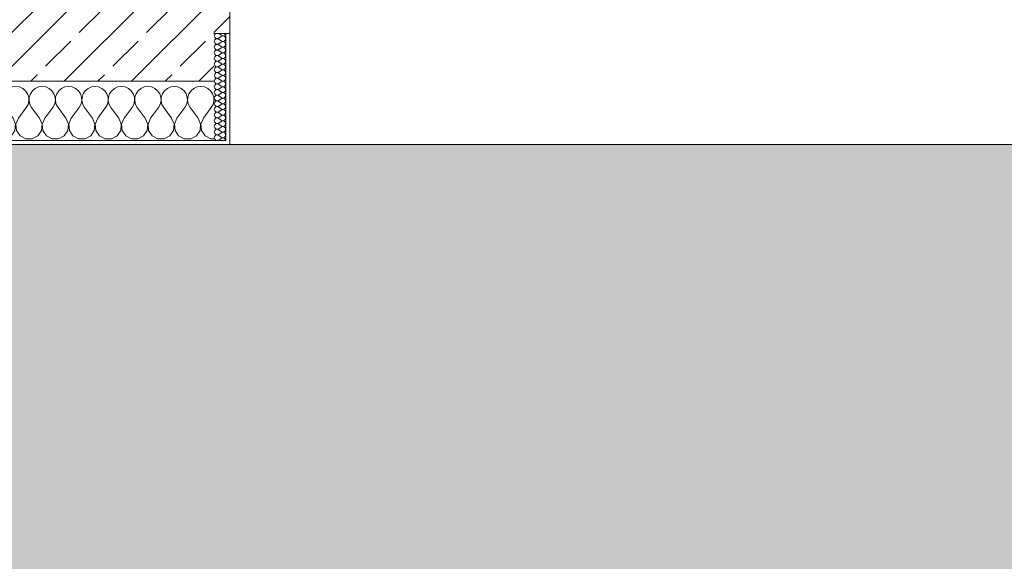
# Model space of a CAD drawing. Header units: metres. Extents: x -3.6 to 84.5, y -11 to 16.8.
# Tile 245 of 256: x 47.4 to 49.9, y -1.2 to 0.2. Entities that reach past the tile are written whole.
import ezdxf

# ---------------------------------------------------------------- set-up
doc = ezdxf.new("R2010")
doc.units = ezdxf.units.M
doc.header["$MEASUREMENT"] = 0
doc.layers.add('302 - Elemente.Schraffur', color=7, linetype='Continuous')
doc.layers.add('604 - Struktur.Wand Aussen', color=7, linetype='Continuous')
pattern_1 = [(0, (0, 0), (0, 0.08660254), [0, -0.05]), (0, (0.025, 0.0433), (0, 0.08660254), [0, -0.05])]

# ---------------------------------------------------------------- blocks, each defined once
blk = doc.blocks.new('*X87')
at = {"layer": '604 - Struktur.Wand Aussen', "color": 7, "linetype": 'Continuous', "lineweight": 5}
for p, q in [((46.8246, -0.0192), (46.82, -0.0154)), ((46.8298, -0.0268), (46.8246, -0.0192)), ((46.8421, -0.0192), (46.8369, -0.0268)), ((46.8491, -0.0133), (46.8421, -0.0192)), ((46.8576, -0.0096), (46.8491, -0.0133)), ((46.8667, -0.0083), (46.8576, -0.0096)), ((46.8758, -0.0096), (46.8667, -0.0083)), ((46.8842, -0.0133), (46.8758, -0.0096)), ((46.8913, -0.0192), (46.8842, -0.0133)), ((46.8965, -0.0268), (46.8913, -0.0192)), ((46.9087, -0.0192), (46.9035, -0.0268)), ((46.9158, -0.0133), (46.9087, -0.0192)), ((46.9242, -0.0096), (46.9158, -0.0133)), ((46.9333, -0.0083), (46.9242, -0.0096)), ((46.9424, -0.0096), (46.9333, -0.0083)), ((46.9509, -0.0133), (46.9424, -0.0096)), ((46.9579, -0.0192), (46.9509, -0.0133)), ((46.9631, -0.0268), (46.9579, -0.0192)), ((46.9754, -0.0192), (46.9702, -0.0268)), ((46.9825, -0.0133), (46.9754, -0.0192)), ((46.9909, -0.0096), (46.9825, -0.0133)), ((47, -0.0083), (46.9909, -0.0096)), ((47.0091, -0.0096), (47, -0.0083)), ((47.0175, -0.0133), (47.0091, -0.0096)), ((47.0246, -0.0192), (47.0175, -0.0133)), ((47.0298, -0.0268), (47.0246, -0.0192)), ((47.0421, -0.0192), (47.0369, -0.0268)), ((47.0491, -0.0133), (47.0421, -0.0192)), ((47.0576, -0.0096), (47.0491, -0.0133)), ((47.0667, -0.0083), (47.0576, -0.0096)), ((47.0758, -0.0096), (47.0667, -0.0083)), ((47.0842, -0.0133), (47.0758, -0.0096)), ((47.0913, -0.0192), (47.0842, -0.0133)), ((47.0965, -0.0268), (47.0913, -0.0192)), ((47.1087, -0.0192), (47.1035, -0.0268)), ((47.1158, -0.0133), (47.1087, -0.0192)), ((47.1242, -0.0096), (47.1158, -0.0133)), ((47.1333, -0.0083), (47.1242, -0.0096)), ((47.1424, -0.0096), (47.1333, -0.0083)), ((47.1509, -0.0133), (47.1424, -0.0096)), ((47.1579, -0.0192), (47.1509, -0.0133)), ((47.1631, -0.0268), (47.1579, -0.0192)), ((47.1754, -0.0192), (47.1702, -0.0268)), ((47.1825, -0.0133), (47.1754, -0.0192)), ((47.1909, -0.0096), (47.1825, -0.0133)), ((47.2, -0.0083), (47.1909, -0.0096)), ((47.2091, -0.0096), (47.2, -0.0083)), ((47.2175, -0.0133), (47.2091, -0.0096)), ((47.2246, -0.0192), (47.2175, -0.0133)), ((47.2298, -0.0268), (47.2246, -0.0192)), ((47.2421, -0.0192), (47.2369, -0.0268)), ((47.2491, -0.0133), (47.2421, -0.0192)), ((47.2576, -0.0096), (47.2491, -0.0133)), ((47.2667, -0.0083), (47.2576, -0.0096)), ((47.2758, -0.0096), (47.2667, -0.0083)), ((47.2842, -0.0133), (47.2758, -0.0096)), ((47.2913, -0.0192), (47.2842, -0.0133)), ((47.2965, -0.0268), (47.2913, -0.0192)), ((47.3087, -0.0192), (47.3035, -0.0268)), ((47.3158, -0.0133), (47.3087, -0.0192)), ((47.3242, -0.0096), (47.3158, -0.0133)), ((47.3333, -0.0083), (47.3242, -0.0096)), ((47.3424, -0.0096), (47.3333, -0.0083)), ((47.3509, -0.0133), (47.3424, -0.0096)), ((47.3579, -0.0192), (47.3509, -0.0133)), ((47.3631, -0.0268), (47.3579, -0.0192)), ((47.3754, -0.0192), (47.3702, -0.0268)), ((47.3825, -0.0133), (47.3754, -0.0192)), ((47.3909, -0.0096), (47.3825, -0.0133)), ((47.4, -0.0083), (47.3909, -0.0096)), ((47.4091, -0.0096), (47.4, -0.0083)), ((47.4175, -0.0133), (47.4091, -0.0096)), ((47.4246, -0.0192), (47.4175, -0.0133)), ((47.4298, -0.0268), (47.4246, -0.0192)), ((47.4421, -0.0192), (47.4369, -0.0268)), ((47.4491, -0.0133), (47.4421, -0.0192)), ((47.4576, -0.0096), (47.4491, -0.0133)), ((47.4667, -0.0083), (47.4576, -0.0096)), ((47.4758, -0.0096), (47.4667, -0.0083)), ((47.4842, -0.0133), (47.4758, -0.0096)), ((47.4913, -0.0192), (47.4842, -0.0133)), ((47.4965, -0.0268), (47.4913, -0.0192)), ((47.5087, -0.0192), (47.5035, -0.0268)), ((47.5158, -0.0133), (47.5087, -0.0192)), ((47.5242, -0.0096), (47.5158, -0.0133)), ((47.5333, -0.0083), (47.5242, -0.0096)), ((47.5424, -0.0096), (47.5333, -0.0083)), ((47.5509, -0.0133), (47.5424, -0.0096)), ((47.5579, -0.0192), (47.5509, -0.0133)), ((47.5631, -0.0268), (47.5579, -0.0192)), ((47.5754, -0.0192), (47.5702, -0.0268)), ((47.5825, -0.0133), (47.5754, -0.0192)), ((47.5909, -0.0096), (47.5825, -0.0133)), ((47.6, -0.0083), (47.5909, -0.0096)), ((47.6091, -0.0096), (47.6, -0.0083)), ((47.6175, -0.0133), (47.6091, -0.0096)), ((47.6246, -0.0192), (47.6175, -0.0133)), ((47.6298, -0.0268), (47.6246, -0.0192)), ((47.6421, -0.0192), (47.6369, -0.0268)), ((47.6491, -0.0133), (47.6421, -0.0192)), ((47.6576, -0.0096), (47.6491, -0.0133)), ((47.6667, -0.0083), (47.6576, -0.0096)), ((47.6758, -0.0096), (47.6667, -0.0083)), ((47.6842, -0.0133), (47.6758, -0.0096)), ((47.6913, -0.0192), (47.6842, -0.0133)), ((47.6965, -0.0268), (47.6913, -0.0192)), ((47.7087, -0.0192), (47.7035, -0.0268)), ((47.7158, -0.0133), (47.7087, -0.0192)), ((47.7242, -0.0096), (47.7158, -0.0133)), ((47.7333, -0.0083), (47.7242, -0.0096)), ((47.7424, -0.0096), (47.7333, -0.0083)), ((47.7509, -0.0133), (47.7424, -0.0096)), ((47.7579, -0.0192), (47.7509, -0.0133)), ((47.7631, -0.0268), (47.7579, -0.0192)), ((47.7754, -0.0192), (47.7702, -0.0268)), ((47.7825, -0.0133), (47.7754, -0.0192)), ((47.7909, -0.0096), (47.7825, -0.0133)), ((47.8, -0.0083), (47.7909, -0.0096)), ((47.8091, -0.0096), (47.8, -0.0083)), ((47.8175, -0.0133), (47.8091, -0.0096)), ((47.8246, -0.0192), (47.8175, -0.0133)), ((47.8298, -0.0268), (47.8246, -0.0192)), ((47.8421, -0.0192), (47.8369, -0.0268)), ((47.8491, -0.0133), (47.8421, -0.0192)), ((47.8576, -0.0096), (47.8491, -0.0133)), ((47.8667, -0.0083), (47.8576, -0.0096)), ((47.8758, -0.0096), (47.8667, -0.0083)), ((47.8842, -0.0133), (47.8758, -0.0096)), ((47.8913, -0.0192), (47.8842, -0.0133)), ((47.8965, -0.0268), (47.8913, -0.0192)), ((46.8328, -0.0355), (46.8298, -0.0268)), ((46.8311, -0.0536), (46.8332, -0.0447)), ((46.8332, -0.0447), (46.8328, -0.0355)), ((46.8339, -0.0355), (46.8335, -0.0447)), ((46.8335, -0.0447), (46.8355, -0.0536)), ((46.8369, -0.0268), (46.8339, -0.0355)), ((46.8994, -0.0355), (46.8965, -0.0268)), ((46.8978, -0.0536), (46.8999, -0.0447)), ((46.8999, -0.0447), (46.8994, -0.0355)), ((46.9006, -0.0355), (46.9001, -0.0447)), ((46.9001, -0.0447), (46.9022, -0.0536)), ((46.9035, -0.0268), (46.9006, -0.0355)), ((46.9661, -0.0355), (46.9631, -0.0268)), ((46.9645, -0.0536), (46.9665, -0.0447)), ((46.9665, -0.0447), (46.9661, -0.0355)), ((46.9672, -0.0355), (46.9668, -0.0447)), ((46.9668, -0.0447), (46.9689, -0.0536)), ((46.9702, -0.0268), (46.9672, -0.0355)), ((47.0328, -0.0355), (47.0298, -0.0268)), ((47.0311, -0.0536), (47.0332, -0.0447)), ((47.0332, -0.0447), (47.0328, -0.0355)), ((47.0339, -0.0355), (47.0335, -0.0447)), ((47.0335, -0.0447), (47.0355, -0.0536)), ((47.0369, -0.0268), (47.0339, -0.0355)), ((47.0994, -0.0355), (47.0965, -0.0268)), ((47.0978, -0.0536), (47.0999, -0.0447)), ((47.0999, -0.0447), (47.0994, -0.0355)), ((47.1006, -0.0355), (47.1001, -0.0447)), ((47.1001, -0.0447), (47.1022, -0.0536)), ((47.1035, -0.0268), (47.1006, -0.0355)), ((47.1661, -0.0355), (47.1631, -0.0268)), ((47.1645, -0.0536), (47.1665, -0.0447)), ((47.1665, -0.0447), (47.1661, -0.0355)), ((47.1672, -0.0355), (47.1668, -0.0447)), ((47.1668, -0.0447), (47.1689, -0.0536)), ((47.1702, -0.0268), (47.1672, -0.0355)), ((47.2328, -0.0355), (47.2298, -0.0268)), ((47.2311, -0.0536), (47.2332, -0.0447)), ((47.2332, -0.0447), (47.2328, -0.0355)), ((47.2339, -0.0355), (47.2335, -0.0447)), ((47.2335, -0.0447), (47.2355, -0.0536)), ((47.2369, -0.0268), (47.2339, -0.0355)), ((47.2994, -0.0355), (47.2965, -0.0268)), ((47.2978, -0.0536), (47.2999, -0.0447)), ((47.2999, -0.0447), (47.2994, -0.0355)), ((47.3006, -0.0355), (47.3001, -0.0447)), ((47.3001, -0.0447), (47.3022, -0.0536)), ((47.3035, -0.0268), (47.3006, -0.0355)), ((47.3661, -0.0355), (47.3631, -0.0268)), ((47.3645, -0.0536), (47.3665, -0.0447)), ((47.3665, -0.0447), (47.3661, -0.0355)), ((47.3672, -0.0355), (47.3668, -0.0447)), ((47.3668, -0.0447), (47.3689, -0.0536)), ((47.3702, -0.0268), (47.3672, -0.0355)), ((47.4328, -0.0355), (47.4298, -0.0268)), ((47.4311, -0.0536), (47.4332, -0.0447)), ((47.4332, -0.0447), (47.4328, -0.0355)), ((47.4339, -0.0355), (47.4335, -0.0447)), ((47.4335, -0.0447), (47.4355, -0.0536)), ((47.4369, -0.0268), (47.4339, -0.0355)), ((47.4994, -0.0355), (47.4965, -0.0268)), ((47.4978, -0.0536), (47.4999, -0.0447)), ((47.4999, -0.0447), (47.4994, -0.0355)), ((47.5006, -0.0355), (47.5001, -0.0447)), ((47.5001, -0.0447), (47.5022, -0.0536)), ((47.5035, -0.0268), (47.5006, -0.0355)), ((47.5661, -0.0355), (47.5631, -0.0268)), ((47.5645, -0.0536), (47.5665, -0.0447)), ((47.5665, -0.0447), (47.5661, -0.0355)), ((47.5672, -0.0355), (47.5668, -0.0447)), ((47.5668, -0.0447), (47.5689, -0.0536)), ((47.5702, -0.0268), (47.5672, -0.0355)), ((47.6328, -0.0355), (47.6298, -0.0268)), ((47.6311, -0.0536), (47.6332, -0.0447)), ((47.6332, -0.0447), (47.6328, -0.0355)), ((47.6339, -0.0355), (47.6335, -0.0447)), ((47.6335, -0.0447), (47.6355, -0.0536)), ((47.6369, -0.0268), (47.6339, -0.0355)), ((47.6994, -0.0355), (47.6965, -0.0268)), ((47.6978, -0.0536), (47.6999, -0.0447)), ((47.6999, -0.0447), (47.6994, -0.0355)), ((47.7006, -0.0355), (47.7001, -0.0447)), ((47.7001, -0.0447), (47.7022, -0.0536)), ((47.7035, -0.0268), (47.7006, -0.0355)), ((47.7661, -0.0355), (47.7631, -0.0268)), ((47.7645, -0.0536), (47.7665, -0.0447)), ((47.7665, -0.0447), (47.7661, -0.0355)), ((47.7672, -0.0355), (47.7668, -0.0447)), ((47.7668, -0.0447), (47.7689, -0.0536)), ((47.7702, -0.0268), (47.7672, -0.0355)), ((47.8328, -0.0355), (47.8298, -0.0268)), ((47.8311, -0.0536), (47.8332, -0.0447)), ((47.8332, -0.0447), (47.8328, -0.0355)), ((47.8339, -0.0355), (47.8335, -0.0447)), ((47.8335, -0.0447), (47.8355, -0.0536)), ((47.8369, -0.0268), (47.8339, -0.0355)), ((47.8994, -0.0355), (47.8965, -0.0268)), ((47.8978, -0.0536), (47.8999, -0.0447)), ((47.8999, -0.0447), (47.8994, -0.0355)), ((46.82, -0.0706), (46.8267, -0.0617)), ((46.8267, -0.0617), (46.8311, -0.0536)), ((46.8355, -0.0536), (46.84, -0.0617)), ((46.86, -0.0883), (46.84, -0.0617)), ((46.8733, -0.0883), (46.8933, -0.0617)), ((46.8933, -0.0617), (46.8978, -0.0536)), ((46.9022, -0.0536), (46.9067, -0.0617)), ((46.9267, -0.0883), (46.9067, -0.0617)), ((46.94, -0.0883), (46.96, -0.0617)), ((46.96, -0.0617), (46.9645, -0.0536)), ((46.9689, -0.0536), (46.9733, -0.0617)), ((46.9933, -0.0883), (46.9733, -0.0617)), ((47.0067, -0.0883), (47.0267, -0.0617)), ((47.0267, -0.0617), (47.0311, -0.0536)), ((47.0355, -0.0536), (47.04, -0.0617)), ((47.06, -0.0883), (47.04, -0.0617)), ((47.0733, -0.0883), (47.0933, -0.0617)), ((47.0933, -0.0617), (47.0978, -0.0536)), ((47.1022, -0.0536), (47.1067, -0.0617)), ((47.1267, -0.0883), (47.1067, -0.0617)), ((47.14, -0.0883), (47.16, -0.0617)), ((47.16, -0.0617), (47.1645, -0.0536)), ((47.1689, -0.0536), (47.1733, -0.0617)), ((47.1933, -0.0883), (47.1733, -0.0617)), ((47.2067, -0.0883), (47.2267, -0.0617)), ((47.2267, -0.0617), (47.2311, -0.0536)), ((47.2355, -0.0536), (47.24, -0.0617)), ((47.26, -0.0883), (47.24, -0.0617)), ((47.2733, -0.0883), (47.2933, -0.0617)), ((47.2933, -0.0617), (47.2978, -0.0536)), ((47.3022, -0.0536), (47.3067, -0.0617)), ((47.3267, -0.0883), (47.3067, -0.0617)), ((47.34, -0.0883), (47.36, -0.0617)), ((47.36, -0.0617), (47.3645, -0.0536)), ((47.3689, -0.0536), (47.3733, -0.0617)), ((47.3933, -0.0883), (47.3733, -0.0617)), ((47.4067, -0.0883), (47.4267, -0.0617)), ((47.4267, -0.0617), (47.4311, -0.0536)), ((47.4355, -0.0536), (47.44, -0.0617)), ((47.46, -0.0883), (47.44, -0.0617)), ((47.4733, -0.0883), (47.4933, -0.0617)), ((47.4933, -0.0617), (47.4978, -0.0536)), ((47.5022, -0.0536), (47.5067, -0.0617)), ((47.5267, -0.0883), (47.5067, -0.0617)), ((47.54, -0.0883), (47.56, -0.0617)), ((47.56, -0.0617), (47.5645, -0.0536)), ((47.5689, -0.0536), (47.5733, -0.0617)), ((47.5933, -0.0883), (47.5733, -0.0617)), ((47.6067, -0.0883), (47.6267, -0.0617)), ((47.6267, -0.0617), (47.6311, -0.0536)), ((47.6355, -0.0536), (47.64, -0.0617)), ((47.66, -0.0883), (47.64, -0.0617)), ((47.6733, -0.0883), (47.6933, -0.0617)), ((47.6933, -0.0617), (47.6978, -0.0536)), ((47.7022, -0.0536), (47.7067, -0.0617)), ((47.7267, -0.0883), (47.7067, -0.0617)), ((47.74, -0.0883), (47.76, -0.0617)), ((47.76, -0.0617), (47.7645, -0.0536)), ((47.7689, -0.0536), (47.7733, -0.0617)), ((47.7933, -0.0883), (47.7733, -0.0617)), ((47.8067, -0.0883), (47.8267, -0.0617)), ((47.8267, -0.0617), (47.8311, -0.0536)), ((47.8355, -0.0536), (47.84, -0.0617)), ((47.86, -0.0883), (47.84, -0.0617)), ((47.8733, -0.0883), (47.8933, -0.0617)), ((47.8933, -0.0617), (47.8978, -0.0536)), ((46.8663, -0.1033), (46.86, -0.0883)), ((46.8733, -0.0883), (46.867, -0.1033)), ((46.933, -0.1033), (46.9267, -0.0883)), ((46.94, -0.0883), (46.9337, -0.1033)), ((46.9996, -0.1033), (46.9933, -0.0883)), ((47.0067, -0.0883), (47.0004, -0.1033)), ((47.0663, -0.1033), (47.06, -0.0883)), ((47.0733, -0.0883), (47.067, -0.1033)), ((47.133, -0.1033), (47.1267, -0.0883)), ((47.14, -0.0883), (47.1337, -0.1033)), ((47.1996, -0.1033), (47.1933, -0.0883)), ((47.2067, -0.0883), (47.2004, -0.1033)), ((47.2663, -0.1033), (47.26, -0.0883)), ((47.2733, -0.0883), (47.267, -0.1033)), ((47.333, -0.1033), (47.3267, -0.0883)), ((47.34, -0.0883), (47.3337, -0.1033)), ((47.3996, -0.1033), (47.3933, -0.0883)), ((47.4067, -0.0883), (47.4004, -0.1033)), ((47.4663, -0.1033), (47.46, -0.0883)), ((47.4733, -0.0883), (47.467, -0.1033)), ((47.533, -0.1033), (47.5267, -0.0883)), ((47.54, -0.0883), (47.5337, -0.1033)), ((47.5996, -0.1033), (47.5933, -0.0883)), ((47.6067, -0.0883), (47.6004, -0.1033)), ((47.6663, -0.1033), (47.66, -0.0883)), ((47.6733, -0.0883), (47.667, -0.1033)), ((47.733, -0.1033), (47.7267, -0.0883)), ((47.74, -0.0883), (47.7337, -0.1033)), ((47.7996, -0.1033), (47.7933, -0.0883)), ((47.8067, -0.0883), (47.8004, -0.1033)), ((47.8663, -0.1033), (47.86, -0.0883)), ((47.8733, -0.0883), (47.867, -0.1033)), ((46.8558, -0.133), (46.8648, -0.1195)), ((46.8648, -0.1195), (46.8663, -0.1033)), ((46.867, -0.1033), (46.8686, -0.1195)), ((46.8686, -0.1195), (46.8776, -0.133)), ((46.9224, -0.133), (46.9314, -0.1195)), ((46.9314, -0.1195), (46.933, -0.1033)), ((46.9337, -0.1033), (46.9352, -0.1195)), ((46.9352, -0.1195), (46.9442, -0.133)), ((46.9891, -0.133), (46.9981, -0.1195)), ((46.9981, -0.1195), (46.9996, -0.1033)), ((47.0004, -0.1033), (47.0019, -0.1195)), ((47.0019, -0.1195), (47.0109, -0.133)), ((47.0558, -0.133), (47.0648, -0.1195)), ((47.0648, -0.1195), (47.0663, -0.1033)), ((47.067, -0.1033), (47.0686, -0.1195)), ((47.0686, -0.1195), (47.0776, -0.133)), ((47.1224, -0.133), (47.1314, -0.1195)), ((47.1314, -0.1195), (47.133, -0.1033)), ((47.1337, -0.1033), (47.1352, -0.1195)), ((47.1352, -0.1195), (47.1442, -0.133)), ((47.1891, -0.133), (47.1981, -0.1195)), ((47.1981, -0.1195), (47.1996, -0.1033)), ((47.2004, -0.1033), (47.2019, -0.1195)), ((47.2019, -0.1195), (47.2109, -0.133)), ((47.2558, -0.133), (47.2648, -0.1195)), ((47.2648, -0.1195), (47.2663, -0.1033)), ((47.267, -0.1033), (47.2686, -0.1195)), ((47.2686, -0.1195), (47.2776, -0.133)), ((47.3224, -0.133), (47.3314, -0.1195)), ((47.3314, -0.1195), (47.333, -0.1033)), ((47.3337, -0.1033), (47.3352, -0.1195)), ((47.3352, -0.1195), (47.3442, -0.133)), ((47.3891, -0.133), (47.3981, -0.1195)), ((47.3981, -0.1195), (47.3996, -0.1033)), ((47.4004, -0.1033), (47.4019, -0.1195)), ((47.4019, -0.1195), (47.4109, -0.133)), ((47.4558, -0.133), (47.4648, -0.1195)), ((47.4648, -0.1195), (47.4663, -0.1033)), ((47.467, -0.1033), (47.4686, -0.1195)), ((47.4686, -0.1195), (47.4776, -0.133)), ((47.5224, -0.133), (47.5314, -0.1195)), ((47.5314, -0.1195), (47.533, -0.1033)), ((47.5337, -0.1033), (47.5352, -0.1195)), ((47.5352, -0.1195), (47.5442, -0.133)), ((47.5891, -0.133), (47.5981, -0.1195)), ((47.5981, -0.1195), (47.5996, -0.1033)), ((47.6004, -0.1033), (47.6019, -0.1195)), ((47.6019, -0.1195), (47.6109, -0.133)), ((47.6558, -0.133), (47.6648, -0.1195)), ((47.6648, -0.1195), (47.6663, -0.1033)), ((47.667, -0.1033), (47.6686, -0.1195)), ((47.6686, -0.1195), (47.6776, -0.133)), ((47.7224, -0.133), (47.7314, -0.1195)), ((47.7314, -0.1195), (47.733, -0.1033)), ((47.7337, -0.1033), (47.7352, -0.1195)), ((47.7352, -0.1195), (47.7442, -0.133)), ((47.7891, -0.133), (47.7981, -0.1195)), ((47.7981, -0.1195), (47.7996, -0.1033)), ((47.8004, -0.1033), (47.8019, -0.1195)), ((47.8019, -0.1195), (47.8109, -0.133)), ((47.8558, -0.133), (47.8648, -0.1195)), ((47.8648, -0.1195), (47.8663, -0.1033)), ((47.867, -0.1033), (47.8686, -0.1195)), ((47.8686, -0.1195), (47.8776, -0.133)), ((46.82, -0.1379), (46.8252, -0.1407)), ((46.8252, -0.1407), (46.8415, -0.1407)), ((46.8415, -0.1407), (46.8558, -0.133)), ((46.8776, -0.133), (46.8919, -0.1407)), ((46.8919, -0.1407), (46.9081, -0.1407)), ((46.9081, -0.1407), (46.9224, -0.133)), ((46.9442, -0.133), (46.9585, -0.1407)), ((46.9585, -0.1407), (46.9748, -0.1407)), ((46.9748, -0.1407), (46.9891, -0.133)), ((47.0109, -0.133), (47.0252, -0.1407)), ((47.0252, -0.1407), (47.0415, -0.1407)), ((47.0415, -0.1407), (47.0558, -0.133)), ((47.0776, -0.133), (47.0919, -0.1407)), ((47.0919, -0.1407), (47.1081, -0.1407)), ((47.1081, -0.1407), (47.1224, -0.133)), ((47.1442, -0.133), (47.1585, -0.1407)), ((47.1585, -0.1407), (47.1748, -0.1407)), ((47.1748, -0.1407), (47.1891, -0.133)), ((47.2109, -0.133), (47.2252, -0.1407)), ((47.2252, -0.1407), (47.2415, -0.1407)), ((47.2415, -0.1407), (47.2558, -0.133)), ((47.2776, -0.133), (47.2919, -0.1407)), ((47.2919, -0.1407), (47.3081, -0.1407)), ((47.3081, -0.1407), (47.3224, -0.133)), ((47.3442, -0.133), (47.3585, -0.1407)), ((47.3585, -0.1407), (47.3748, -0.1407)), ((47.3748, -0.1407), (47.3891, -0.133)), ((47.4109, -0.133), (47.4252, -0.1407)), ((47.4252, -0.1407), (47.4415, -0.1407)), ((47.4415, -0.1407), (47.4558, -0.133)), ((47.4776, -0.133), (47.4919, -0.1407)), ((47.4919, -0.1407), (47.5081, -0.1407)), ((47.5081, -0.1407), (47.5224, -0.133)), ((47.5442, -0.133), (47.5585, -0.1407)), ((47.5585, -0.1407), (47.5748, -0.1407)), ((47.5748, -0.1407), (47.5891, -0.133)), ((47.6109, -0.133), (47.6252, -0.1407)), ((47.6252, -0.1407), (47.6415, -0.1407)), ((47.6415, -0.1407), (47.6558, -0.133)), ((47.6776, -0.133), (47.6919, -0.1407)), ((47.6919, -0.1407), (47.7081, -0.1407)), ((47.7081, -0.1407), (47.7224, -0.133)), ((47.7442, -0.133), (47.7585, -0.1407)), ((47.7585, -0.1407), (47.7748, -0.1407)), ((47.7748, -0.1407), (47.7891, -0.133)), ((47.8109, -0.133), (47.8252, -0.1407)), ((47.8252, -0.1407), (47.8415, -0.1407)), ((47.8415, -0.1407), (47.8558, -0.133)), ((47.8776, -0.133), (47.8919, -0.1407)), ((47.8919, -0.1407), (47.9, -0.1407))]:
    blk.add_line(p, q, dxfattribs=at)
blk = doc.blocks.new('*X123')
at = {"layer": '604 - Struktur.Wand Aussen', "color": 7, "linetype": 'Continuous', "lineweight": 5}
for p, q in [((47.9039, 0.125), (47.9018, 0.123)), ((47.9121, 0.125), (47.9178, 0.1207)), ((47.9282, 0.1227), (47.929, 0.1245)), ((47.929, 0.1245), (47.9291, 0.125)), ((47.9018, 0.123), (47.9007, 0.1193)), ((47.9007, 0.1193), (47.9018, 0.1155)), ((47.9018, 0.1088), (47.9007, 0.105)), ((47.9007, 0.105), (47.9018, 0.1012)), ((47.9018, 0.1155), (47.9047, 0.1129)), ((47.9047, 0.1114), (47.9018, 0.1088)), ((47.9018, 0.1012), (47.9047, 0.0986)), ((47.9047, 0.1129), (47.9085, 0.1122)), ((47.9085, 0.1121), (47.9047, 0.1114)), ((47.9085, 0.1122), (47.9121, 0.1136)), ((47.9121, 0.1107), (47.9085, 0.1121)), ((47.9121, 0.1136), (47.9178, 0.1179)), ((47.9121, 0.1107), (47.9178, 0.1064)), ((47.9121, 0.0993), (47.9178, 0.1036)), ((47.9178, 0.1207), (47.9196, 0.1198)), ((47.9196, 0.1188), (47.9178, 0.1179)), ((47.9178, 0.1064), (47.9196, 0.1055)), ((47.9196, 0.1045), (47.9178, 0.1036)), ((47.9196, 0.1198), (47.9215, 0.1193)), ((47.9215, 0.1193), (47.9196, 0.1188)), ((47.9196, 0.1055), (47.9215, 0.105)), ((47.9215, 0.105), (47.9196, 0.1045)), ((47.9215, 0.1193), (47.9235, 0.1194)), ((47.9235, 0.1192), (47.9215, 0.1193)), ((47.9215, 0.105), (47.9235, 0.1051)), ((47.9235, 0.1049), (47.9215, 0.105)), ((47.9235, 0.1194), (47.9253, 0.12)), ((47.9253, 0.1185), (47.9235, 0.1192)), ((47.9235, 0.1051), (47.9253, 0.1058)), ((47.9253, 0.1042), (47.9235, 0.1049)), ((47.9253, 0.12), (47.927, 0.1212)), ((47.927, 0.1174), (47.9253, 0.1185)), ((47.9253, 0.1058), (47.927, 0.1069)), ((47.927, 0.1031), (47.9253, 0.1042)), ((47.927, 0.1212), (47.9282, 0.1227)), ((47.9282, 0.1159), (47.927, 0.1174)), ((47.927, 0.1069), (47.9282, 0.1084)), ((47.9282, 0.1016), (47.927, 0.1031)), ((47.929, 0.1141), (47.9282, 0.1159)), ((47.9282, 0.1084), (47.929, 0.1102)), ((47.929, 0.0998), (47.9282, 0.1016)), ((47.9293, 0.1121), (47.929, 0.1141)), ((47.929, 0.1102), (47.9293, 0.1121)), ((47.9293, 0.0979), (47.929, 0.0998)), ((47.9018, 0.0945), (47.9007, 0.0907)), ((47.9007, 0.0907), (47.9018, 0.087)), ((47.9018, 0.0802), (47.9007, 0.0764)), ((47.9007, 0.0764), (47.9018, 0.0727)), ((47.9047, 0.0971), (47.9018, 0.0945)), ((47.9018, 0.087), (47.9047, 0.0843)), ((47.9047, 0.0828), (47.9018, 0.0802)), ((47.9047, 0.0986), (47.9085, 0.0979)), ((47.9085, 0.0978), (47.9047, 0.0971)), ((47.9047, 0.0843), (47.9085, 0.0836)), ((47.9085, 0.0835), (47.9047, 0.0828)), ((47.9085, 0.0979), (47.9121, 0.0993)), ((47.9121, 0.0964), (47.9085, 0.0978)), ((47.9085, 0.0836), (47.9121, 0.085)), ((47.9121, 0.0821), (47.9085, 0.0835)), ((47.9121, 0.0964), (47.9178, 0.0921)), ((47.9121, 0.085), (47.9178, 0.0893)), ((47.9121, 0.0821), (47.9178, 0.0779)), ((47.9121, 0.0707), (47.9178, 0.075)), ((47.9178, 0.0921), (47.9196, 0.0912)), ((47.9196, 0.0902), (47.9178, 0.0893)), ((47.9178, 0.0779), (47.9196, 0.0769)), ((47.9196, 0.076), (47.9178, 0.075)), ((47.9196, 0.0912), (47.9215, 0.0907)), ((47.9215, 0.0907), (47.9196, 0.0902)), ((47.9196, 0.0769), (47.9215, 0.0765)), ((47.9215, 0.0764), (47.9196, 0.076)), ((47.9215, 0.0907), (47.9235, 0.0908)), ((47.9235, 0.0906), (47.9215, 0.0907)), ((47.9215, 0.0765), (47.9235, 0.0766)), ((47.9235, 0.0763), (47.9215, 0.0764)), ((47.9235, 0.0908), (47.9253, 0.0915)), ((47.9253, 0.09), (47.9235, 0.0906)), ((47.9235, 0.0766), (47.9253, 0.0772)), ((47.9253, 0.0757), (47.9235, 0.0763)), ((47.9253, 0.0915), (47.927, 0.0926)), ((47.927, 0.0888), (47.9253, 0.09)), ((47.9253, 0.0772), (47.927, 0.0783)), ((47.927, 0.0746), (47.9253, 0.0757)), ((47.927, 0.0926), (47.9282, 0.0941)), ((47.9282, 0.0873), (47.927, 0.0888)), ((47.927, 0.0783), (47.9282, 0.0798)), ((47.9282, 0.073), (47.927, 0.0746)), ((47.9282, 0.0941), (47.929, 0.0959)), ((47.929, 0.0855), (47.9282, 0.0873)), ((47.9282, 0.0798), (47.929, 0.0816)), ((47.929, 0.0959), (47.9293, 0.0979)), ((47.9293, 0.0836), (47.929, 0.0855)), ((47.929, 0.0816), (47.9293, 0.0836)), ((47.9018, 0.0659), (47.9007, 0.0621)), ((47.9007, 0.0621), (47.9018, 0.0584)), ((47.9018, 0.0516), (47.9007, 0.0479)), ((47.9018, 0.0727), (47.9047, 0.07)), ((47.9047, 0.0685), (47.9018, 0.0659)), ((47.9018, 0.0584), (47.9047, 0.0558)), ((47.9047, 0.0542), (47.9018, 0.0516)), ((47.9047, 0.07), (47.9085, 0.0693)), ((47.9085, 0.0693), (47.9047, 0.0685)), ((47.9047, 0.0558), (47.9085, 0.055)), ((47.9085, 0.055), (47.9047, 0.0542)), ((47.9085, 0.0693), (47.9121, 0.0707)), ((47.9121, 0.0679), (47.9085, 0.0693)), ((47.9085, 0.055), (47.9121, 0.0564)), ((47.9121, 0.0536), (47.9085, 0.055)), ((47.9121, 0.0679), (47.9178, 0.0636)), ((47.9121, 0.0564), (47.9178, 0.0607)), ((47.9121, 0.0536), (47.9178, 0.0493)), ((47.9178, 0.0636), (47.9196, 0.0626)), ((47.9196, 0.0617), (47.9178, 0.0607)), ((47.9196, 0.0626), (47.9215, 0.0622)), ((47.9215, 0.0621), (47.9196, 0.0617)), ((47.9215, 0.0622), (47.9235, 0.0623)), ((47.9235, 0.062), (47.9215, 0.0621)), ((47.9235, 0.0623), (47.9253, 0.0629)), ((47.9253, 0.0614), (47.9235, 0.062)), ((47.9253, 0.0629), (47.927, 0.064)), ((47.927, 0.0603), (47.9253, 0.0614)), ((47.9253, 0.0486), (47.927, 0.0497)), ((47.927, 0.064), (47.9282, 0.0655)), ((47.9282, 0.0588), (47.927, 0.0603)), ((47.927, 0.0497), (47.9282, 0.0512)), ((47.929, 0.0712), (47.9282, 0.073)), ((47.9282, 0.0655), (47.929, 0.0673)), ((47.929, 0.057), (47.9282, 0.0588)), ((47.9282, 0.0512), (47.929, 0.053)), ((47.9293, 0.0693), (47.929, 0.0712)), ((47.929, 0.0673), (47.9293, 0.0693)), ((47.9293, 0.055), (47.929, 0.057)), ((47.929, 0.053), (47.9293, 0.055)), ((47.9007, 0.0479), (47.9018, 0.0441)), ((47.9018, 0.0373), (47.9007, 0.0336)), ((47.9007, 0.0336), (47.9018, 0.0298)), ((47.9018, 0.0441), (47.9047, 0.0415)), ((47.9047, 0.04), (47.9018, 0.0373)), ((47.9018, 0.0298), (47.9047, 0.0272)), ((47.9047, 0.0257), (47.9018, 0.023)), ((47.9047, 0.0415), (47.9085, 0.0407)), ((47.9085, 0.0407), (47.9047, 0.04)), ((47.9047, 0.0272), (47.9085, 0.0265)), ((47.9085, 0.0264), (47.9047, 0.0257)), ((47.9085, 0.0407), (47.9121, 0.0421)), ((47.9121, 0.0393), (47.9085, 0.0407)), ((47.9085, 0.0265), (47.9121, 0.0279)), ((47.9121, 0.025), (47.9085, 0.0264)), ((47.9121, 0.0421), (47.9178, 0.0464)), ((47.9121, 0.0393), (47.9178, 0.035)), ((47.9121, 0.0279), (47.9178, 0.0321)), ((47.9121, 0.025), (47.9178, 0.0207)), ((47.9178, 0.0493), (47.9196, 0.0483)), ((47.9196, 0.0474), (47.9178, 0.0464)), ((47.9178, 0.035), (47.9196, 0.034)), ((47.9196, 0.0331), (47.9178, 0.0321)), ((47.9196, 0.0483), (47.9215, 0.0479)), ((47.9215, 0.0478), (47.9196, 0.0474)), ((47.9196, 0.034), (47.9215, 0.0336)), ((47.9215, 0.0335), (47.9196, 0.0331)), ((47.9215, 0.0479), (47.9235, 0.048)), ((47.9235, 0.0477), (47.9215, 0.0478)), ((47.9215, 0.0336), (47.9235, 0.0337)), ((47.9235, 0.0334), (47.9215, 0.0335)), ((47.9235, 0.048), (47.9253, 0.0486)), ((47.9253, 0.0471), (47.9235, 0.0477)), ((47.9235, 0.0337), (47.9253, 0.0343)), ((47.9253, 0.0328), (47.9235, 0.0334)), ((47.927, 0.046), (47.9253, 0.0471)), ((47.9253, 0.0343), (47.927, 0.0354)), ((47.927, 0.0317), (47.9253, 0.0328)), ((47.9282, 0.0445), (47.927, 0.046)), ((47.927, 0.0354), (47.9282, 0.037)), ((47.9282, 0.0302), (47.927, 0.0317)), ((47.929, 0.0427), (47.9282, 0.0445)), ((47.9282, 0.037), (47.929, 0.0388)), ((47.929, 0.0284), (47.9282, 0.0302)), ((47.9293, 0.0407), (47.929, 0.0427)), ((47.929, 0.0388), (47.9293, 0.0407)), ((47.9293, 0.0264), (47.929, 0.0284)), ((47.929, 0.0245), (47.9293, 0.0264)), ((47.9018, 0.023), (47.9007, 0.0193)), ((47.9007, 0.0193), (47.9018, 0.0155)), ((47.9018, 0.0088), (47.9007, 0.005)), ((47.9007, 0.005), (47.9018, 0.0012)), ((47.9018, 0.0155), (47.9047, 0.0129)), ((47.9047, 0.0114), (47.9018, 0.0088)), ((47.9018, 0.0012), (47.9047, -0.0014)), ((47.9047, 0.0129), (47.9085, 0.0122)), ((47.9085, 0.0121), (47.9047, 0.0114)), ((47.9085, 0.0122), (47.9121, 0.0136)), ((47.9121, 0.0107), (47.9085, 0.0121)), ((47.9121, 0.0136), (47.9178, 0.0179)), ((47.9121, 0.0107), (47.9178, 0.0064)), ((47.9121, -0.0007), (47.9178, 0.0036)), ((47.9178, 0.0207), (47.9196, 0.0198)), ((47.9196, 0.0188), (47.9178, 0.0179)), ((47.9178, 0.0064), (47.9196, 0.0055)), ((47.9196, 0.0045), (47.9178, 0.0036)), ((47.9196, 0.0198), (47.9215, 0.0193)), ((47.9215, 0.0193), (47.9196, 0.0188)), ((47.9196, 0.0055), (47.9215, 0.005)), ((47.9215, 0.005), (47.9196, 0.0045)), ((47.9215, 0.0193), (47.9235, 0.0194)), ((47.9235, 0.0192), (47.9215, 0.0193)), ((47.9215, 0.005), (47.9235, 0.0051)), ((47.9235, 0.0049), (47.9215, 0.005)), ((47.9235, 0.0194), (47.9253, 0.02)), ((47.9253, 0.0185), (47.9235, 0.0192)), ((47.9235, 0.0051), (47.9253, 0.0058)), ((47.9253, 0.0042), (47.9235, 0.0049)), ((47.9253, 0.02), (47.927, 0.0212)), ((47.927, 0.0174), (47.9253, 0.0185)), ((47.9253, 0.0058), (47.927, 0.0069)), ((47.927, 0.0031), (47.9253, 0.0042)), ((47.927, 0.0212), (47.9282, 0.0227)), ((47.9282, 0.0159), (47.927, 0.0174)), ((47.927, 0.0069), (47.9282, 0.0084)), ((47.9282, 0.0016), (47.927, 0.0031)), ((47.9282, 0.0227), (47.929, 0.0245)), ((47.929, 0.0141), (47.9282, 0.0159)), ((47.9282, 0.0084), (47.929, 0.0102)), ((47.929, -0.0002), (47.9282, 0.0016)), ((47.9293, 0.0121), (47.929, 0.0141)), ((47.929, 0.0102), (47.9293, 0.0121)), ((47.9018, -0.0055), (47.9007, -0.0093)), ((47.9007, -0.0093), (47.9018, -0.013)), ((47.9018, -0.0198), (47.9007, -0.0236)), ((47.9007, -0.0236), (47.9018, -0.0273)), ((47.9047, -0.0029), (47.9018, -0.0055)), ((47.9018, -0.013), (47.9047, -0.0157)), ((47.9047, -0.0172), (47.9018, -0.0198)), ((47.9047, -0.0014), (47.9085, -0.0021)), ((47.9085, -0.0022), (47.9047, -0.0029)), ((47.9047, -0.0157), (47.9085, -0.0164)), ((47.9085, -0.0165), (47.9047, -0.0172)), ((47.9085, -0.0021), (47.9121, -0.0007)), ((47.9121, -0.0036), (47.9085, -0.0022)), ((47.9085, -0.0164), (47.9121, -0.015)), ((47.9121, -0.0179), (47.9085, -0.0165)), ((47.9121, -0.0036), (47.9178, -0.0079)), ((47.9121, -0.015), (47.9178, -0.0107)), ((47.9121, -0.0179), (47.9178, -0.0221)), ((47.9178, -0.0079), (47.9196, -0.0088)), ((47.9196, -0.0098), (47.9178, -0.0107)), ((47.9178, -0.0221), (47.9196, -0.0231)), ((47.9196, -0.024), (47.9178, -0.025)), ((47.9196, -0.0088), (47.9215, -0.0093)), ((47.9215, -0.0093), (47.9196, -0.0098)), ((47.9196, -0.0231), (47.9215, -0.0235)), ((47.9215, -0.0236), (47.9196, -0.024)), ((47.9215, -0.0093), (47.9235, -0.0092)), ((47.9235, -0.0094), (47.9215, -0.0093)), ((47.9215, -0.0235), (47.9235, -0.0234)), ((47.9235, -0.0237), (47.9215, -0.0236)), ((47.9235, -0.0092), (47.9253, -0.0085)), ((47.9253, -0.01), (47.9235, -0.0094)), ((47.9235, -0.0234), (47.9253, -0.0228)), ((47.9253, -0.0243), (47.9235, -0.0237)), ((47.9253, -0.0085), (47.927, -0.0074)), ((47.927, -0.0112), (47.9253, -0.01)), ((47.9253, -0.0228), (47.927, -0.0217)), ((47.927, -0.0254), (47.9253, -0.0243)), ((47.927, -0.0074), (47.9282, -0.0059)), ((47.9282, -0.0127), (47.927, -0.0112)), ((47.927, -0.0217), (47.9282, -0.0202)), ((47.9282, -0.0059), (47.929, -0.0041)), ((47.929, -0.0145), (47.9282, -0.0127)), ((47.9282, -0.0202), (47.929, -0.0184)), ((47.9293, -0.0021), (47.929, -0.0002)), ((47.929, -0.0041), (47.9293, -0.0021)), ((47.9293, -0.0164), (47.929, -0.0145)), ((47.929, -0.0184), (47.9293, -0.0164)), ((47.9018, -0.0341), (47.9007, -0.0379)), ((47.9007, -0.0379), (47.9018, -0.0416)), ((47.9018, -0.0484), (47.9007, -0.0521)), ((47.9018, -0.0273), (47.9047, -0.03)), ((47.9047, -0.0315), (47.9018, -0.0341)), ((47.9018, -0.0416), (47.9047, -0.0442)), ((47.9047, -0.0458), (47.9018, -0.0484)), ((47.9047, -0.03), (47.9085, -0.0307)), ((47.9085, -0.0307), (47.9047, -0.0315)), ((47.9047, -0.0442), (47.9085, -0.045)), ((47.9085, -0.045), (47.9047, -0.0458)), ((47.9085, -0.0307), (47.9121, -0.0293)), ((47.9121, -0.0321), (47.9085, -0.0307)), ((47.9085, -0.045), (47.9121, -0.0436)), ((47.9121, -0.0464), (47.9085, -0.045)), ((47.9121, -0.0293), (47.9178, -0.025)), ((47.9121, -0.0321), (47.9178, -0.0364)), ((47.9121, -0.0436), (47.9178, -0.0393)), ((47.9121, -0.0464), (47.9178, -0.0507)), ((47.9178, -0.0364), (47.9196, -0.0374)), ((47.9196, -0.0383), (47.9178, -0.0393)), ((47.9196, -0.0374), (47.9215, -0.0378)), ((47.9215, -0.0379), (47.9196, -0.0383)), ((47.9215, -0.0378), (47.9235, -0.0377)), ((47.9235, -0.038), (47.9215, -0.0379)), ((47.9235, -0.0377), (47.9253, -0.0371)), ((47.9253, -0.0386), (47.9235, -0.038)), ((47.9253, -0.0371), (47.927, -0.036)), ((47.927, -0.0397), (47.9253, -0.0386)), ((47.9282, -0.027), (47.927, -0.0254)), ((47.927, -0.036), (47.9282, -0.0345)), ((47.9282, -0.0412), (47.927, -0.0397)), ((47.927, -0.0503), (47.9282, -0.0488)), ((47.929, -0.0288), (47.9282, -0.027)), ((47.9282, -0.0345), (47.929, -0.0327)), ((47.929, -0.043), (47.9282, -0.0412)), ((47.9282, -0.0488), (47.929, -0.047)), ((47.9293, -0.0307), (47.929, -0.0288)), ((47.929, -0.0327), (47.9293, -0.0307)), ((47.9293, -0.045), (47.929, -0.043)), ((47.929, -0.047), (47.9293, -0.045)), ((47.9007, -0.0521), (47.9018, -0.0559)), ((47.9018, -0.0627), (47.9007, -0.0664)), ((47.9007, -0.0664), (47.9018, -0.0702)), ((47.9018, -0.0559), (47.9047, -0.0585)), ((47.9047, -0.06), (47.9018, -0.0627)), ((47.9018, -0.0702), (47.9047, -0.0728)), ((47.9047, -0.0743), (47.9018, -0.077)), ((47.9047, -0.0585), (47.9085, -0.0593)), ((47.9085, -0.0593), (47.9047, -0.06)), ((47.9047, -0.0728), (47.9085, -0.0735)), ((47.9085, -0.0736), (47.9047, -0.0743)), ((47.9085, -0.0593), (47.9121, -0.0579)), ((47.9121, -0.0607), (47.9085, -0.0593)), ((47.9085, -0.0735), (47.9121, -0.0721)), ((47.9121, -0.075), (47.9085, -0.0736)), ((47.9121, -0.0579), (47.9178, -0.0536)), ((47.9121, -0.0607), (47.9178, -0.065)), ((47.9121, -0.0721), (47.9178, -0.0679)), ((47.9178, -0.0507), (47.9196, -0.0517)), ((47.9196, -0.0526), (47.9178, -0.0536)), ((47.9178, -0.065), (47.9196, -0.066)), ((47.9196, -0.0669), (47.9178, -0.0679)), ((47.9196, -0.0517), (47.9215, -0.0521)), ((47.9215, -0.0522), (47.9196, -0.0526)), ((47.9196, -0.066), (47.9215, -0.0664)), ((47.9215, -0.0665), (47.9196, -0.0669)), ((47.9215, -0.0521), (47.9235, -0.052)), ((47.9235, -0.0523), (47.9215, -0.0522)), ((47.9215, -0.0664), (47.9235, -0.0663)), ((47.9235, -0.0666), (47.9215, -0.0665)), ((47.9235, -0.052), (47.9253, -0.0514)), ((47.9253, -0.0529), (47.9235, -0.0523)), ((47.9235, -0.0663), (47.9253, -0.0657)), ((47.9253, -0.0672), (47.9235, -0.0666)), ((47.9253, -0.0514), (47.927, -0.0503)), ((47.927, -0.054), (47.9253, -0.0529)), ((47.9253, -0.0657), (47.927, -0.0646)), ((47.927, -0.0683), (47.9253, -0.0672)), ((47.9282, -0.0555), (47.927, -0.054)), ((47.927, -0.0646), (47.9282, -0.063)), ((47.9282, -0.0698), (47.927, -0.0683)), ((47.929, -0.0573), (47.9282, -0.0555)), ((47.9282, -0.063), (47.929, -0.0612)), ((47.929, -0.0716), (47.9282, -0.0698)), ((47.9293, -0.0593), (47.929, -0.0573)), ((47.929, -0.0612), (47.9293, -0.0593)), ((47.9293, -0.0736), (47.929, -0.0716)), ((47.929, -0.0755), (47.9293, -0.0736)), ((47.9018, -0.077), (47.9007, -0.0807)), ((47.9007, -0.0807), (47.9018, -0.0845)), ((47.9018, -0.0912), (47.9007, -0.095)), ((47.9007, -0.095), (47.9018, -0.0988)), ((47.9018, -0.0845), (47.9047, -0.0871)), ((47.9047, -0.0886), (47.9018, -0.0912)), ((47.9018, -0.0988), (47.9047, -0.1014)), ((47.9047, -0.0871), (47.9085, -0.0878)), ((47.9085, -0.0879), (47.9047, -0.0886)), ((47.9085, -0.0878), (47.9121, -0.0864)), ((47.9121, -0.0893), (47.9085, -0.0879)), ((47.9121, -0.075), (47.9178, -0.0793)), ((47.9121, -0.0864), (47.9178, -0.0821)), ((47.9121, -0.0893), (47.9178, -0.0936)), ((47.9121, -0.1007), (47.9178, -0.0964)), ((47.9178, -0.0793), (47.9196, -0.0802)), ((47.9196, -0.0812), (47.9178, -0.0821)), ((47.9178, -0.0936), (47.9196, -0.0945)), ((47.9196, -0.0955), (47.9178, -0.0964)), ((47.9196, -0.0802), (47.9215, -0.0807)), ((47.9215, -0.0807), (47.9196, -0.0812)), ((47.9196, -0.0945), (47.9215, -0.095)), ((47.9215, -0.095), (47.9196, -0.0955)), ((47.9215, -0.0807), (47.9235, -0.0806)), ((47.9235, -0.0808), (47.9215, -0.0807)), ((47.9215, -0.095), (47.9235, -0.0949)), ((47.9235, -0.0951), (47.9215, -0.095)), ((47.9235, -0.0806), (47.9253, -0.08)), ((47.9253, -0.0815), (47.9235, -0.0808)), ((47.9235, -0.0949), (47.9253, -0.0942)), ((47.9253, -0.0958), (47.9235, -0.0951)), ((47.9253, -0.08), (47.927, -0.0788)), ((47.927, -0.0826), (47.9253, -0.0815)), ((47.9253, -0.0942), (47.927, -0.0931)), ((47.927, -0.0969), (47.9253, -0.0958)), ((47.927, -0.0788), (47.9282, -0.0773)), ((47.9282, -0.0841), (47.927, -0.0826)), ((47.927, -0.0931), (47.9282, -0.0916)), ((47.9282, -0.0984), (47.927, -0.0969)), ((47.9282, -0.0773), (47.929, -0.0755)), ((47.929, -0.0859), (47.9282, -0.0841)), ((47.9282, -0.0916), (47.929, -0.0898)), ((47.929, -0.1002), (47.9282, -0.0984)), ((47.9293, -0.0879), (47.929, -0.0859)), ((47.929, -0.0898), (47.9293, -0.0879)), ((47.9018, -0.1055), (47.9007, -0.1093)), ((47.9007, -0.1093), (47.9018, -0.113)), ((47.9018, -0.1198), (47.9007, -0.1236)), ((47.9007, -0.1236), (47.9018, -0.1273)), ((47.9047, -0.1029), (47.9018, -0.1055)), ((47.9018, -0.113), (47.9047, -0.1157)), ((47.9047, -0.1172), (47.9018, -0.1198)), ((47.9047, -0.1014), (47.9085, -0.1021)), ((47.9085, -0.1022), (47.9047, -0.1029)), ((47.9047, -0.1157), (47.9085, -0.1164)), ((47.9085, -0.1165), (47.9047, -0.1172)), ((47.9085, -0.1021), (47.9121, -0.1007)), ((47.9121, -0.1036), (47.9085, -0.1022)), ((47.9085, -0.1164), (47.9121, -0.115)), ((47.9121, -0.1179), (47.9085, -0.1165)), ((47.9121, -0.1036), (47.9178, -0.1079)), ((47.9121, -0.115), (47.9178, -0.1107)), ((47.9121, -0.1179), (47.9178, -0.1221)), ((47.9178, -0.1079), (47.9196, -0.1088)), ((47.9196, -0.1098), (47.9178, -0.1107)), ((47.9178, -0.1221), (47.9196, -0.1231)), ((47.9196, -0.124), (47.9178, -0.125)), ((47.9196, -0.1088), (47.9215, -0.1093)), ((47.9215, -0.1093), (47.9196, -0.1098)), ((47.9196, -0.1231), (47.9215, -0.1235)), ((47.9215, -0.1236), (47.9196, -0.124)), ((47.9215, -0.1093), (47.9235, -0.1092)), ((47.9235, -0.1094), (47.9215, -0.1093)), ((47.9215, -0.1235), (47.9235, -0.1234)), ((47.9235, -0.1237), (47.9215, -0.1236)), ((47.9235, -0.1092), (47.9253, -0.1085)), ((47.9253, -0.11), (47.9235, -0.1094)), ((47.9235, -0.1234), (47.9253, -0.1228)), ((47.9253, -0.1243), (47.9235, -0.1237)), ((47.9253, -0.1085), (47.927, -0.1074)), ((47.927, -0.1112), (47.9253, -0.11)), ((47.9253, -0.1228), (47.927, -0.1217)), ((47.927, -0.1074), (47.9282, -0.1059)), ((47.9282, -0.1127), (47.927, -0.1112)), ((47.927, -0.1217), (47.9282, -0.1202)), ((47.9282, -0.1059), (47.929, -0.1041)), ((47.929, -0.1145), (47.9282, -0.1127)), ((47.9282, -0.1202), (47.929, -0.1184)), ((47.9293, -0.1021), (47.929, -0.1002)), ((47.929, -0.1041), (47.9293, -0.1021)), ((47.9293, -0.1164), (47.929, -0.1145)), ((47.929, -0.1184), (47.9293, -0.1164)), ((47.9018, -0.1341), (47.9007, -0.1379)), ((47.9007, -0.1379), (47.9018, -0.1416)), ((47.9018, -0.1273), (47.9047, -0.13)), ((47.9047, -0.1315), (47.9018, -0.1341)), ((47.9018, -0.1416), (47.9047, -0.1442)), ((47.9047, -0.13), (47.9085, -0.1307)), ((47.9085, -0.1307), (47.9047, -0.1315)), ((47.9047, -0.1442), (47.9085, -0.145)), ((47.9085, -0.1307), (47.9121, -0.1293)), ((47.9121, -0.1321), (47.9085, -0.1307)), ((47.9085, -0.145), (47.9121, -0.1436)), ((47.9121, -0.1293), (47.9178, -0.125)), ((47.9121, -0.1321), (47.9178, -0.1364)), ((47.9121, -0.1436), (47.9178, -0.1393)), ((47.9178, -0.1364), (47.9196, -0.1374)), ((47.9196, -0.1383), (47.9178, -0.1393)), ((47.9196, -0.1374), (47.9215, -0.1378)), ((47.9215, -0.1379), (47.9196, -0.1383)), ((47.9215, -0.1378), (47.9235, -0.1377)), ((47.9235, -0.138), (47.9215, -0.1379)), ((47.9235, -0.1377), (47.9253, -0.1371)), ((47.9253, -0.1386), (47.9235, -0.138)), ((47.927, -0.1254), (47.9253, -0.1243)), ((47.9253, -0.1371), (47.927, -0.136)), ((47.927, -0.1397), (47.9253, -0.1386)), ((47.9282, -0.127), (47.927, -0.1254)), ((47.927, -0.136), (47.9282, -0.1345)), ((47.9282, -0.1412), (47.927, -0.1397)), ((47.929, -0.1288), (47.9282, -0.127)), ((47.9282, -0.1345), (47.929, -0.1327)), ((47.929, -0.143), (47.9282, -0.1412)), ((47.9293, -0.1307), (47.929, -0.1288)), ((47.929, -0.1327), (47.9293, -0.1307)), ((47.9293, -0.145), (47.929, -0.143))]:
    blk.add_line(p, q, dxfattribs=at)

msp = doc.modelspace()

# ---------------------------------------------------------------- hatches: boundary and pattern name
at = {"layer": '302 - Elemente.Schraffur', "linetype": 'Continuous', "lineweight": 0, "true_color": 0x191919}
msp.add_hatch(color=250, dxfattribs=at).paths.add_polyline_path([(43.73, -3.31), (55.22, -3.31), (55.22, -0.155), (43.73, -0.155)])
at = {"layer": '604 - Struktur.Wand Aussen', "linetype": 'Continuous', "lineweight": 0, "true_color": 0x000000}
h = msp.add_hatch(dxfattribs=at)
h.set_pattern_fill('Beton__Stahlbeton_0001', color=18, style=0, pattern_type=2)
h.set_pattern_definition([(45, (0, 0), (-0.0848528, 0.0848528), []), (45, (-0.04243, 0.04243), (-0.0848528, 0.0848528), [0.09, -0.03])])
h.paths.add_polyline_path([(46.78, 0.195), (46.78, 0.125), (46.79, 0.125), (46.82, 0.125), (46.82, 0.005), (47.9, 0.005), (47.9, 0.125), (47.93, 0.125), (47.94, 0.125), (47.94, 0.195), (47.93, 0.195), (47.93, 0.245), (46.79, 0.245), (46.79, 0.195)])
h = msp.add_hatch(dxfattribs=at)
h.set_pattern_fill('Verputz_0001', color=18, style=0, pattern_type=2)
h.set_pattern_definition(pattern_1)
h.paths.add_polyline_path([(47.93, -0.155), (47.94, -0.155), (47.94, 0.125), (47.93, 0.125)])
h = msp.add_hatch(dxfattribs=at)
h.set_pattern_fill('Verputz_0001', color=18, style=0, pattern_type=2)
h.set_pattern_definition(pattern_1)
h.paths.add_polyline_path([(46.79, -0.155), (47.93, -0.155), (47.93, -0.145), (46.79, -0.145)])

# ---------------------------------------------------------------- linework, layer by layer
at = {"layer": '604 - Struktur.Wand Aussen', "color": 7, "linetype": 'Continuous', "lineweight": 13}
for p, q in [((47.94, 0.125), (47.94, 0.195)), ((46.82, 0.005), (47.9, 0.005)), ((47.94, -0.155), (50.34, -0.155))]:
    msp.add_line(p, q, dxfattribs=at)
at = {"layer": '604 - Struktur.Wand Aussen', "color": 7, "linetype": 'Continuous', "lineweight": 5}
for p, q in [((47.9, 0.125), (47.93, 0.125)), ((47.93, 0.125), (47.93, -0.145)), ((47.93, 0.125), (47.94, 0.125)), ((47.93, -0.145), (47.93, 0.125)), ((47.94, 0.005), (47.94, 0.125)), ((47.94, -0.005), (47.94, 0.005)), ((47.94, -0.145), (47.94, -0.005)), ((46.82, -0.145), (47.9, -0.145)), ((47.9, -0.145), (47.93, -0.145)), ((47.94, -0.155), (47.94, -0.145)), ((47.93, -0.155), (47.94, -0.155))]:
    msp.add_line(p, q, dxfattribs=at)
at = {"layer": '604 - Struktur.Wand Aussen', "color": 7, "linetype": 'Continuous', "lineweight": 5, "flags": 128}
msp.add_lwpolyline([(46.79, -0.155), (47.93, -0.155)], dxfattribs=at)

# ---------------------------------------------------------------- block references
at = {"layer": '604 - Struktur.Wand Aussen', "color": 7, "lineweight": 18}
for name in ['*X123', '*X87']:
    msp.add_blockref(name, (0, 0), dxfattribs=at)

doc.saveas('drawing.dxf')
